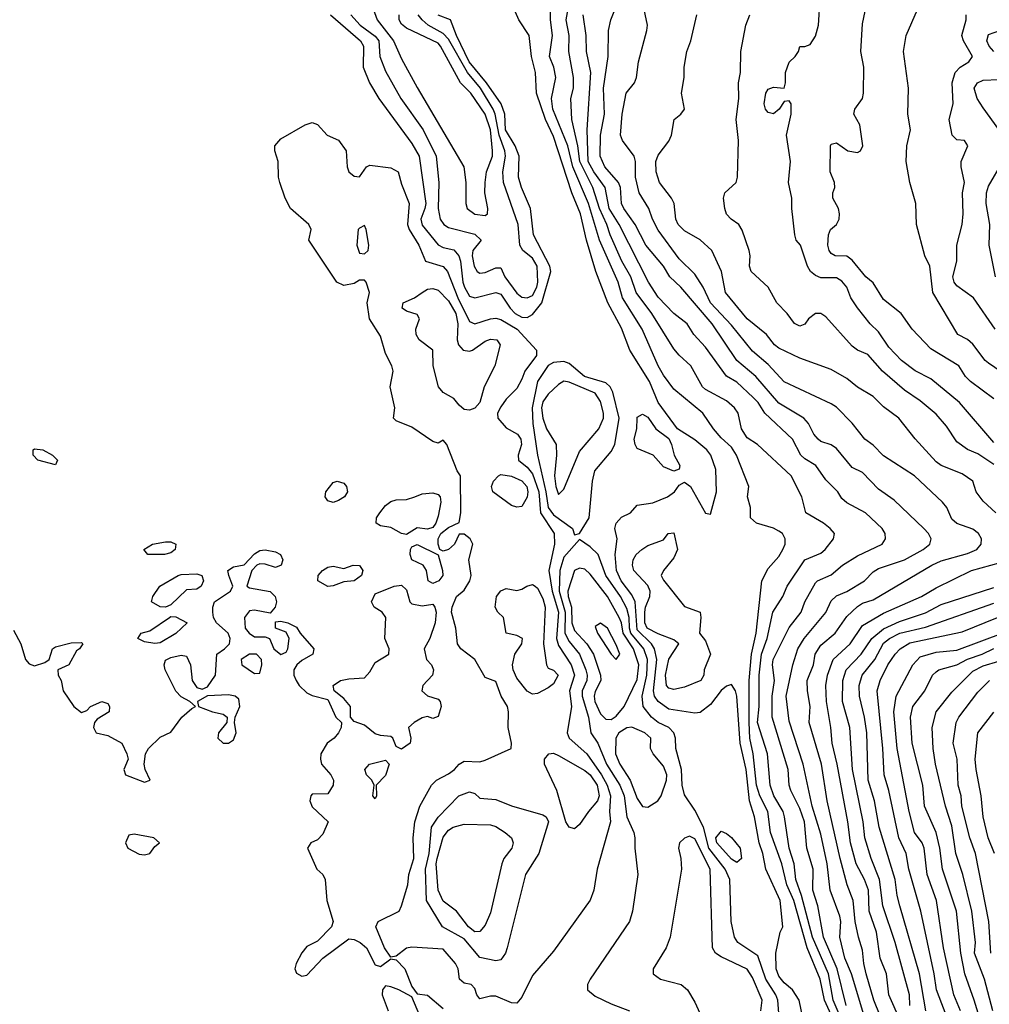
# Model space of a CAD drawing. Header units: metres. Extents: x -51132 to -49532, y -231222 to -229437.
# Tile 118 of 256: x -50804 to -50712, y -230576 to -230482. Entities that reach past the tile are written whole.
import ezdxf

# ---------------------------------------------------------------- set-up
doc = ezdxf.new("R2010")
doc.units = ezdxf.units.M
doc.layers.add('CONTOUR_INDEX', color=1, linetype='Continuous')
doc.layers.add('CONTOUR_INTER', color=3, linetype='Continuous')

msp = doc.modelspace()

# ---------------------------------------------------------------- linework, layer by layer
at = {"layer": 'CONTOUR_INDEX'}
for points, elevation in [([(-50726.567, -230577.759), (-50727.717, -230575.259), (-50728.119, -230573.259), (-50729.386, -230570.259), (-50730.634, -230565.759), (-50731.326, -230564.259), (-50731.785, -230562.259), (-50732.867, -230559.259), (-50733.139, -230557.259), (-50733.898, -230555.759), (-50734.215, -230554.759), (-50734.508, -230551.759), (-50734.838, -230550.259), (-50734.912, -230548.759), (-50734.891, -230544.759), (-50734.683, -230542.259), (-50734.231, -230540.259), (-50733.699, -230535.259), (-50733.08, -230534.096), (-50732.08, -230532.928), (-50731.685, -230532.259), (-50731.484, -230531.759), (-50731.462, -230531.259), (-50731.723, -230530.759), (-50732.08, -230530.516), (-50732.58, -230530.236), (-50734.212, -230529.759), (-50734.767, -230529.259), (-50734.792, -230528.259), (-50735.068, -230527.259), (-50734.937, -230526.259), (-50736.118, -230523.259), (-50736.58, -230522.507), (-50737.58, -230521.622), (-50738.302, -230520.759), (-50739.325, -230519.259), (-50742.08, -230516.963), (-50743.08, -230515.63), (-50743.586, -230514.759), (-50745.099, -230511.259), (-50746.973, -230508.259), (-50747.395, -230506.759), (-50749.177, -230502.759), (-50750.222, -230499.259), (-50751.71, -230495.759), (-50752.204, -230493.759), (-50753.62, -230490.259), (-50753.754, -230489.259), (-50753.346, -230487.259), (-50753.55, -230486.259), (-50753.936, -230485.259), (-50753.666, -230483.259), (-50753.869, -230481.759), (-50753.824, -230480.259)], 15), ([(-50711.382, -230528.759), (-50712.58, -230527.666), (-50713.244, -230526.759), (-50713.58, -230525.744), (-50714.58, -230525.056), (-50716.58, -230524.266), (-50717.08, -230523.911), (-50719.08, -230521.728), (-50720.637, -230519.759), (-50722.08, -230518.679), (-50723.08, -230517.677), (-50724.58, -230516.797), (-50725.58, -230515.957), (-50727.08, -230515.101), (-50730.08, -230514.035), (-50732.08, -230513.062), (-50732.492, -230512.759), (-50733.266, -230511.759), (-50735.08, -230510.267), (-50737.161, -230507.759), (-50737.557, -230505.759), (-50738.458, -230503.759), (-50739.58, -230502.737), (-50741.08, -230501.887), (-50741.663, -230501.259), (-50741.884, -230500.759), (-50742.046, -230499.259), (-50742.297, -230498.759), (-50743.47, -230497.259), (-50743.789, -230496.259), (-50743.816, -230495.259), (-50743.58, -230494.651), (-50742.58, -230493.332), (-50742.3, -230492.759), (-50742.058, -230491.259), (-50741.427, -230490.759), (-50741.078, -230490.259), (-50741.36, -230488.759), (-50741.093, -230487.259), (-50741.105, -230486.259), (-50740.855, -230484.759), (-50740.465, -230483.759), (-50739.883, -230481.259)], 20), ([(-50711.451, -230511.259), (-50713.509, -230508.259), (-50715.08, -230507.136), (-50715.363, -230506.759), (-50715.483, -230506.259), (-50715.111, -230504.759), (-50715.1, -230503.259), (-50714.58, -230501.271), (-50714.496, -230500.259), (-50714.554, -230498.259), (-50714.377, -230497.259), (-50714.698, -230495.759), (-50714.679, -230495.259), (-50714.05, -230493.759), (-50714.363, -230493.259), (-50715.08, -230493.197), (-50715.54, -230492.759), (-50715.829, -230491.259), (-50715.453, -230489.759), (-50715.538, -230487.759), (-50715.261, -230486.759), (-50714.784, -230486.259), (-50713.942, -230485.759), (-50713.61, -230485.259), (-50714.475, -230483.759), (-50714.605, -230483.259), (-50714.205, -230481.759), (-50714.211, -230481.259)], 25), ([(-50766.092, -230507.759), (-50765.58, -230507.438), (-50765.08, -230507.381), (-50764.58, -230507.535), (-50763.58, -230508.551), (-50762.88, -230509.759), (-50762.678, -230510.759), (-50762.764, -230512.259), (-50762.639, -230512.759), (-50762.188, -230513.259), (-50761.58, -230513.366), (-50761.283, -230513.259), (-50760.08, -230512.396), (-50759.58, -230512.2), (-50758.967, -230512.259), (-50758.64, -230512.759), (-50759.148, -230514.759), (-50760.176, -230516.759), (-50760.588, -230518.259), (-50761.08, -230518.792), (-50761.58, -230518.987), (-50762.08, -230518.919), (-50762.58, -230518.514), (-50763.08, -230517.876), (-50764.08, -230517.294), (-50764.521, -230516.759), (-50765.036, -230514.759), (-50765.091, -230513.259), (-50766.376, -230512.259), (-50766.664, -230511.759), (-50766.696, -230511.259), (-50766.348, -230510.259), (-50766.58, -230509.842), (-50767.58, -230509.531), (-50768.006, -230509.259), (-50767.911, -230508.759), (-50766.815, -230508.259), (-50766.092, -230507.759)], 15), ([(-50758.802, -230525.259), (-50758.58, -230525.109), (-50757.58, -230525.292), (-50756.58, -230525.71), (-50756.115, -230526.259), (-50756.008, -230526.759), (-50756.08, -230527.288), (-50756.58, -230528.155), (-50757.08, -230528.233), (-50757.58, -230528.084), (-50759.341, -230526.759), (-50759.472, -230526.259), (-50759.283, -230525.759), (-50758.802, -230525.259)], 15), ([(-50742.615, -230530.759), (-50742.08, -230530.675), (-50741.741, -230532.259), (-50742.08, -230533.072), (-50743.068, -230534.259), (-50743.309, -230534.759), (-50743.08, -230535.206), (-50741.08, -230537.718), (-50739.58, -230538.238), (-50739.504, -230538.759), (-50739.654, -230540.259), (-50739.08, -230540.97), (-50738.577, -230542.259), (-50739.197, -230543.759), (-50739.227, -230544.259), (-50739.508, -230544.759), (-50741.08, -230545.411), (-50742.08, -230545.633), (-50742.58, -230545.506), (-50742.798, -230545.259), (-50742.879, -230544.259), (-50742.58, -230542.747), (-50741.617, -230541.259), (-50742.08, -230540.878), (-50743.58, -230540.305), (-50744.619, -230539.759), (-50744.86, -230539.259), (-50744.866, -230538.259), (-50744.796, -230537.759), (-50744.366, -230536.759), (-50744.34, -230536.259), (-50744.58, -230535.715), (-50745.895, -230534.259), (-50746.037, -230533.759), (-50745.979, -230533.259), (-50745.677, -230532.759), (-50745.131, -230532.259), (-50744.58, -230531.877), (-50743.08, -230531.365), (-50742.615, -230530.759)], 15), ([(-50720.479, -230577.259), (-50721.58, -230574.759), (-50721.812, -230572.759), (-50722.423, -230571.259), (-50722.766, -230568.759), (-50723.445, -230566.759), (-50723.527, -230564.759), (-50723.911, -230563.759), (-50724.712, -230562.259), (-50725.247, -230560.259), (-50725.48, -230558.259), (-50726.5, -230552.759), (-50727.002, -230550.759), (-50727.108, -230549.259), (-50727.543, -230546.759), (-50727.598, -230545.259), (-50727.435, -230544.259), (-50726.907, -230542.759), (-50725.28, -230541.259), (-50724.08, -230539.521), (-50722.08, -230538.356), (-50718.457, -230536.759), (-50717.08, -230535.938), (-50713.682, -230534.259), (-50709.08, -230533.001)], 20), ([(-50756.115, -230535.759), (-50755.58, -230535.594), (-50755.33, -230535.759), (-50755.08, -230535.966), (-50754.58, -230536.945), (-50754.347, -230537.759), (-50754.51, -230541.259), (-50754.249, -230543.259), (-50754.08, -230543.586), (-50753.58, -230543.779), (-50753.114, -230544.259), (-50753.58, -230545.09), (-50754.08, -230545.461), (-50755.08, -230545.994), (-50755.58, -230546.082), (-50756.08, -230545.786), (-50757.08, -230544.558), (-50757.43, -230543.759), (-50757.466, -230543.259), (-50757.271, -230542.259), (-50756.593, -230541.259), (-50756.52, -230540.759), (-50757.08, -230540.476), (-50758.087, -230540.259), (-50758.341, -230538.759), (-50758.884, -230538.259), (-50759.138, -230537.759), (-50758.991, -230536.759), (-50758.58, -230536.22), (-50758.08, -230535.976), (-50757.08, -230536.173), (-50756.58, -230536.054), (-50756.115, -230535.759)], 15), ([(-50711.435, -230581.759), (-50713.431, -230575.259), (-50714.339, -230572.759), (-50714.723, -230570.759), (-50715.12, -230566.759), (-50716.455, -230562.759), (-50716.703, -230560.759), (-50717.08, -230559.269), (-50718.178, -230556.759), (-50718.33, -230554.759), (-50719.35, -230550.759), (-50719.518, -230548.259), (-50719.279, -230547.259), (-50718.133, -230545.759), (-50717.407, -230544.259), (-50717.08, -230543.926), (-50716.825, -230543.759), (-50715.08, -230543.284), (-50714.08, -230542.744), (-50712.69, -230542.259), (-50711.58, -230541.712)], 25), ([(-50754.026, -230551.759), (-50753.58, -230551.704), (-50753.08, -230551.92), (-50750.58, -230553.357), (-50750.076, -230553.759), (-50749.406, -230554.759), (-50749.215, -230555.759), (-50749.377, -230556.259), (-50750.241, -230557.259), (-50751.08, -230558.51), (-50751.58, -230558.913), (-50752.08, -230558.743), (-50752.398, -230558.259), (-50753.242, -230555.259), (-50754.42, -230552.759), (-50754.441, -230552.259), (-50754.026, -230551.759)], 15), ([(-50762.613, -230555.759), (-50761.58, -230555.399), (-50761.08, -230555.545), (-50760.58, -230555.988), (-50759.08, -230556.125), (-50757.58, -230556.735), (-50754.58, -230557.585), (-50754.282, -230557.759), (-50754.057, -230558.259), (-50754.969, -230561.259), (-50756.232, -230563.259), (-50757.971, -230570.259), (-50758.134, -230570.759), (-50758.58, -230571.419), (-50759.08, -230571.5), (-50760.58, -230571.198), (-50762.08, -230569.411), (-50764.156, -230568.259), (-50765.681, -230565.759), (-50765.792, -230562.759), (-50765.441, -230561.259), (-50765.205, -230558.759), (-50764.58, -230557.79), (-50762.613, -230555.759)], 15)]:
    msp.add_lwpolyline(points, dxfattribs=dict(at, elevation=elevation))
at = {"layer": 'CONTOUR_INTER'}
for points, elevation in [([(-50711.58, -230522.063), (-50714.846, -230518.259), (-50717.58, -230516.006), (-50719.08, -230515.226), (-50720.365, -230514.259), (-50721.58, -230512.988), (-50722.58, -230511.52), (-50723.368, -230510.759), (-50724.58, -230509.207), (-50725.208, -230508.259), (-50725.597, -230507.259), (-50726.08, -230506.669), (-50726.58, -230506.365), (-50728.08, -230506.363), (-50728.58, -230506.15), (-50729.038, -230505.759), (-50729.338, -230505.259), (-50729.999, -230503.259), (-50730.407, -230502.759), (-50730.54, -230502.259), (-50730.83, -230499.759), (-50730.823, -230498.759), (-50731.144, -230497.259), (-50730.968, -230495.259), (-50731.354, -230492.759), (-50730.887, -230490.759), (-50730.897, -230489.759), (-50731.08, -230489.473), (-50731.58, -230489.539), (-50732.028, -230490.259), (-50732.58, -230490.705), (-50733.08, -230490.595), (-50733.341, -230490.259), (-50733.463, -230489.759), (-50733.324, -230488.759), (-50733.08, -230488.361), (-50732.58, -230488.177), (-50731.58, -230488.282), (-50731.43, -230487.759), (-50731.443, -230486.759), (-50731.08, -230485.781), (-50730.519, -230485.259), (-50730.201, -230484.759), (-50730.08, -230484.293), (-50729.58, -230484.289), (-50729.08, -230484.116), (-50728.58, -230483.32), (-50728.29, -230482.259), (-50727.969, -230477.259)], 22), ([(-50711.58, -230517.913), (-50713.789, -230516.259), (-50714.266, -230515.759), (-50714.915, -230514.759), (-50717.58, -230513.12), (-50719.36, -230511.259), (-50720.406, -230509.759), (-50722.08, -230508.437), (-50723.08, -230506.845), (-50723.778, -230506.259), (-50725.08, -230504.668), (-50725.58, -230504.308), (-50726.696, -230504.259), (-50727.08, -230504.049), (-50727.28, -230503.759), (-50727.395, -230503.259), (-50727.341, -230502.259), (-50727.151, -230501.759), (-50726.574, -230501.259), (-50726.313, -230500.759), (-50726.275, -230500.259), (-50726.391, -230499.759), (-50726.912, -230498.759), (-50726.914, -230498.259), (-50726.73, -230497.759), (-50726.778, -230497.259), (-50727.171, -230496.259), (-50727.153, -230493.759), (-50727.08, -230493.595), (-50726.58, -230493.468), (-50725.484, -230494.259), (-50724.58, -230494.419), (-50724.29, -230494.259), (-50724.054, -230493.759), (-50724.353, -230491.759), (-50724.913, -230490.759), (-50724.824, -230490.259), (-50724.103, -230489.259), (-50723.995, -230488.759), (-50723.974, -230486.259), (-50724.266, -230484.759), (-50724.08, -230482.14), (-50723.08, -230477.259)], 23), ([(-50725.806, -230577.759), (-50726.905, -230575.259), (-50727.321, -230572.759), (-50728.877, -230569.259), (-50729.913, -230565.259), (-50730.467, -230563.759), (-50730.62, -230562.259), (-50731.077, -230560.759), (-50731.521, -230557.759), (-50731.663, -230557.259), (-50732.548, -230555.759), (-50732.904, -230554.759), (-50733.162, -230551.759), (-50734.102, -230548.759), (-50733.963, -230547.259), (-50733.954, -230544.259), (-50733.727, -230542.259), (-50733.201, -230540.759), (-50732.634, -230538.259), (-50731.683, -230536.759), (-50731.291, -230535.759), (-50729.58, -230533.272), (-50728.08, -230532.613), (-50727.655, -230532.259), (-50726.874, -230531.259), (-50726.779, -230530.759), (-50727.177, -230530.259), (-50727.812, -230529.759), (-50729.49, -230528.759), (-50729.876, -230527.259), (-50730.882, -230525.259), (-50734.114, -230522.259), (-50735.08, -230521.61), (-50735.639, -230520.759), (-50735.964, -230519.259), (-50736.302, -230518.759), (-50737.08, -230518.101), (-50739.08, -230517.009), (-50739.34, -230516.759), (-50740.468, -230514.759), (-50741.58, -230513.749), (-50742.08, -230513.128), (-50744.193, -230509.759), (-50745.689, -230507.759), (-50746.206, -230506.259), (-50747.037, -230504.759), (-50748.166, -230502.259), (-50748.478, -230501.259), (-50749.18, -230499.759), (-50749.805, -230497.759), (-50751.07, -230495.259), (-50751.233, -230493.759), (-50751.826, -230491.259), (-50751.899, -230489.259), (-50751.665, -230488.259), (-50751.655, -230487.259), (-50752.117, -230484.759), (-50752.085, -230483.259), (-50752.375, -230481.759), (-50751.923, -230479.259)], 16), ([(-50770.92, -230480.259), (-50770.389, -230481.759), (-50768.826, -230483.759), (-50768.08, -230485.471), (-50766.58, -230488.205), (-50762.112, -230495.759), (-50761.943, -230497.259), (-50761.928, -230499.259), (-50761.797, -230499.759), (-50761.08, -230500.287), (-50760.08, -230500.412), (-50759.858, -230500.259), (-50759.825, -230499.759), (-50760.116, -230498.259), (-50760.093, -230497.259), (-50759.96, -230496.259), (-50759.379, -230494.759), (-50759.382, -230494.259), (-50759.569, -230492.259), (-50760.076, -230490.759), (-50761.439, -230488.759), (-50762.446, -230487.759), (-50764.331, -230484.259), (-50764.58, -230483.985), (-50767.58, -230482.553), (-50768.08, -230482.159), (-50768.283, -230481.759), (-50768.296, -230481.259)], 11), ([(-50729.719, -230577.259), (-50730.142, -230575.259), (-50730.779, -230574.259), (-50731.58, -230573.589), (-50732.08, -230572.977), (-50732.328, -230572.259), (-50732.371, -230570.759), (-50731.933, -230568.759), (-50731.697, -230568.259), (-50731.95, -230565.759), (-50733.314, -230562.759), (-50733.585, -230561.259), (-50733.962, -230560.259), (-50734.386, -230557.759), (-50734.876, -230556.259), (-50735.2, -230553.259), (-50735.755, -230550.759), (-50736.065, -230546.259), (-50736.21, -230545.759), (-50736.58, -230545.15), (-50737.08, -230545.307), (-50737.58, -230545.727), (-50738.58, -230547.043), (-50739.58, -230547.823), (-50740.08, -230547.879), (-50742.58, -230547.506), (-50743.58, -230546.775), (-50743.929, -230546.259), (-50744.034, -230545.759), (-50743.712, -230542.759), (-50743.918, -230541.759), (-50744.221, -230541.259), (-50745.58, -230539.934), (-50745.788, -230537.259), (-50746.08, -230536.583), (-50747.102, -230535.259), (-50747.571, -230534.259), (-50747.694, -230532.759), (-50747.488, -230531.259), (-50747.704, -230530.259), (-50747.578, -230529.759), (-50747.08, -230529.2), (-50746.213, -230528.759), (-50745.58, -230528.05), (-50744.08, -230527.816), (-50742.687, -230527.259), (-50742.032, -230526.759), (-50741.58, -230526.122), (-50741.08, -230525.842), (-50740.499, -230526.259), (-50739.08, -230528.795), (-50738.58, -230528.886), (-50738.032, -230526.759), (-50738.08, -230524.636), (-50738.567, -230523.259), (-50738.953, -230522.759), (-50740.08, -230521.803), (-50741.743, -230520.759), (-50743.58, -230518.259), (-50744.422, -230516.259), (-50746.287, -230513.259), (-50747.08, -230511.146), (-50748.378, -230508.759), (-50749.515, -230505.759), (-50750.412, -230502.759), (-50750.98, -230500.259), (-50751.83, -230498.259), (-50753.58, -230492.865), (-50754.319, -230491.259), (-50755.177, -230488.759), (-50755.271, -230486.759), (-50755.659, -230485.259), (-50755.9, -230483.259), (-50756.871, -230481.759), (-50757.744, -230479.759)], 14), ([(-50723.49, -230578.259), (-50725.155, -230572.759), (-50725.786, -230571.259), (-50726.27, -230569.259), (-50726.164, -230567.759), (-50726.253, -230567.259), (-50727.167, -230564.759), (-50727.45, -230562.259), (-50728.08, -230559.422), (-50728.88, -230556.759), (-50729.738, -230552.759), (-50731.08, -230548.638), (-50731.378, -230546.259), (-50730.725, -230543.259), (-50730.264, -230541.759), (-50729.661, -230540.759), (-50727.58, -230538.266), (-50727.08, -230537.177), (-50726.58, -230536.685), (-50725.58, -230536.281), (-50723.901, -230535.259), (-50723.08, -230534.407), (-50722.58, -230534.081), (-50720.078, -230533.259), (-50718.314, -230532.259), (-50717.678, -230531.759), (-50717.543, -230531.259), (-50717.788, -230530.759), (-50718.254, -230530.259), (-50721.08, -230527.564), (-50722.58, -230526.514), (-50724.08, -230524.929), (-50725.08, -230524.455), (-50726.58, -230522.651), (-50727.08, -230522.287), (-50728.08, -230521.975), (-50728.329, -230521.759), (-50728.733, -230521.259), (-50729.232, -230520.259), (-50729.686, -230519.759), (-50732.08, -230518.306), (-50734.278, -230515.759), (-50736.084, -230514.259), (-50738.435, -230510.759), (-50741.417, -230507.259), (-50742.462, -230506.259), (-50743.081, -230505.259), (-50744.768, -230503.259), (-50745.764, -230501.259), (-50746.872, -230499.759), (-50747.074, -230499.259), (-50747.19, -230497.759), (-50747.374, -230497.259), (-50748.656, -230495.759), (-50749.115, -230494.759), (-50749.08, -230492.759), (-50748.718, -230490.759), (-50748.807, -230488.259), (-50748.352, -230485.259), (-50748.334, -230482.759), (-50748.1, -230481.759), (-50747.307, -230479.759)], 18), ([(-50774.824, -230481.259), (-50771.963, -230483.759), (-50771.705, -230484.259), (-50771.719, -230486.259), (-50771.125, -230487.759), (-50770.212, -230489.259), (-50767.08, -230493.535), (-50766.392, -230494.759), (-50765.759, -230499.259), (-50765.828, -230499.759), (-50766.221, -230500.759), (-50766.08, -230501.331), (-50764.58, -230503.199), (-50764.08, -230503.467), (-50763.08, -230503.684), (-50762.591, -230504.259), (-50762.431, -230504.759), (-50762.202, -230506.759), (-50762.061, -230507.259), (-50761.58, -230508.103), (-50761.08, -230508.255), (-50759.08, -230507.763), (-50758.58, -230507.929), (-50757.704, -230509.259), (-50757.211, -230509.759), (-50756.58, -230510.12), (-50756.08, -230510.142), (-50755.58, -230509.843), (-50754.688, -230508.759), (-50753.822, -230505.759), (-50753.904, -230505.259), (-50755.465, -230502.259), (-50755.759, -230499.759), (-50756.623, -230497.759), (-50756.921, -230496.759), (-50756.85, -230494.759), (-50757.226, -230493.759), (-50758.16, -230492.259), (-50758.202, -230490.759), (-50758.559, -230489.759), (-50759.949, -230487.759), (-50761.602, -230485.759), (-50762.824, -230483.259), (-50763.401, -230481.759), (-50764.58, -230481.314)], 13), ([(-50772.898, -230481.259), (-50772.01, -230482.259), (-50770.58, -230483.323), (-50770.23, -230483.759), (-50770.128, -230485.259), (-50769.58, -230486.661), (-50768.116, -230489.259), (-50765.986, -230492.259), (-50764.747, -230494.759), (-50764.496, -230497.259), (-50764.572, -230499.759), (-50764.373, -230500.759), (-50764.039, -230501.259), (-50763.58, -230501.572), (-50761.08, -230502.19), (-50760.458, -230502.759), (-50761.247, -230503.759), (-50761.31, -230504.259), (-50761.147, -230505.259), (-50760.852, -230505.759), (-50760.58, -230505.926), (-50760.08, -230505.839), (-50759.08, -230505.398), (-50758.58, -230505.397), (-50758.2, -230506.259), (-50757.08, -230507.822), (-50756.58, -230508.209), (-50756.08, -230508.273), (-50755.58, -230508.049), (-50755.155, -230507.259), (-50755.061, -230506.759), (-50755.137, -230505.259), (-50755.58, -230504.492), (-50756.485, -230503.759), (-50756.768, -230503.259), (-50756.94, -230501.259), (-50758.34, -230497.259), (-50758.396, -230496.259), (-50758.151, -230494.759), (-50758.213, -230494.259), (-50758.745, -230492.759), (-50759.147, -230490.759), (-50759.317, -230490.259), (-50760.518, -230488.259), (-50761.779, -230486.759), (-50763.58, -230483.592), (-50764.08, -230483.06), (-50765.537, -230482.259), (-50766.094, -230481.759), (-50766.486, -230481.259)], 12), ([(-50725.664, -230575.759), (-50726.504, -230572.259), (-50727.829, -230569.259), (-50728.339, -230566.259), (-50728.839, -230564.759), (-50728.803, -230562.759), (-50729.397, -230560.759), (-50729.623, -230558.259), (-50730.08, -230556.984), (-50730.94, -230555.259), (-50731.09, -230554.759), (-50731.181, -230553.259), (-50732.695, -230548.259), (-50732.715, -230546.259), (-50732.488, -230544.759), (-50732.689, -230543.259), (-50732.627, -230542.759), (-50731.08, -230539.727), (-50729.935, -230538.259), (-50729.604, -230537.259), (-50728.58, -230535.461), (-50728.401, -230535.259), (-50727.08, -230534.673), (-50726, -230533.759), (-50724.58, -230532.861), (-50722.208, -230531.759), (-50721.894, -230531.259), (-50721.931, -230530.759), (-50722.229, -230530.259), (-50723.806, -230528.759), (-50725.58, -230527.836), (-50726.08, -230527.397), (-50726.439, -230526.759), (-50727.58, -230525.636), (-50728.549, -230524.259), (-50729.58, -230523.63), (-50729.96, -230523.259), (-50730.783, -230521.759), (-50733.399, -230519.259), (-50734.052, -230518.259), (-50734.529, -230517.759), (-50736.08, -230516.309), (-50737.08, -230515.733), (-50739.08, -230512.979), (-50740.17, -230511.759), (-50740.822, -230510.759), (-50742.08, -230509.775), (-50743.58, -230508.208), (-50744.497, -230506.759), (-50747.316, -230501.259), (-50748.269, -230499.759), (-50748.65, -230497.759), (-50749.732, -230496.259), (-50750.252, -230495.259), (-50750.358, -230492.259), (-50750.015, -230486.759), (-50750.411, -230484.759), (-50750.436, -230483.259), (-50750.734, -230481.259)], 17), ([(-50721.801, -230578.259), (-50723.003, -230575.259), (-50723.74, -230572.759), (-50723.981, -230571.759), (-50724.08, -230570.475), (-50724.486, -230569.259), (-50724.786, -230567.759), (-50724.996, -230565.759), (-50725.55, -230564.259), (-50726.224, -230561.759), (-50727.457, -230556.259), (-50728.014, -230552.759), (-50729.181, -230548.759), (-50729.079, -230547.259), (-50729.346, -230545.759), (-50729.362, -230544.759), (-50728.769, -230543.259), (-50728.599, -230542.259), (-50728.08, -230541.393), (-50726.699, -230540.259), (-50725.58, -230538.663), (-50724.58, -230537.698), (-50724.08, -230537.386), (-50723.08, -230537.07), (-50717.491, -230533.759), (-50716.58, -230533.355), (-50714.08, -230532.661), (-50713.18, -230532.259), (-50712.778, -230531.759), (-50712.757, -230531.259), (-50713.026, -230530.759), (-50713.58, -230530.328), (-50715.08, -230529.784), (-50715.58, -230529.377), (-50716.047, -230528.259), (-50716.475, -230527.759), (-50719.139, -230525.259), (-50722.08, -230523.351), (-50723.08, -230522.328), (-50723.882, -230521.759), (-50725.08, -230520.222), (-50726.58, -230518.707), (-50727.08, -230518.364), (-50731.58, -230516.295), (-50733.08, -230514.639), (-50734.58, -230513.358), (-50736.58, -230510.875), (-50738.58, -230508.76), (-50739.299, -230507.259), (-50740.08, -230506.018), (-50741.58, -230504.552), (-50743.58, -230501.827), (-50744.14, -230500.759), (-50744.482, -230499.759), (-50745.399, -230498.259), (-50745.742, -230496.759), (-50745.745, -230495.259), (-50745.882, -230494.759), (-50746.986, -230493.259), (-50747.169, -230492.759), (-50747.023, -230490.759), (-50746.638, -230488.759), (-50745.847, -230487.759), (-50745.644, -230487.259), (-50745.459, -230485.759), (-50744.667, -230482.759), (-50744.587, -230482.259), (-50744.904, -230480.759)], 19), ([(-50711.58, -230524.159), (-50713.08, -230523.162), (-50714.08, -230522.722), (-50715.08, -230521.998), (-50716.08, -230520.505), (-50717.08, -230519.372), (-50718.58, -230518.099), (-50720.08, -230517.073), (-50722.182, -230515.259), (-50723.58, -230513.671), (-50724.58, -230513.252), (-50725.08, -230512.88), (-50727.58, -230510.083), (-50728.08, -230509.772), (-50728.58, -230509.754), (-50729.252, -230510.259), (-50729.58, -230510.767), (-50730.08, -230510.955), (-50730.58, -230510.707), (-50731.277, -230509.759), (-50732.256, -230508.759), (-50733.085, -230507.259), (-50734.719, -230505.759), (-50734.873, -230505.259), (-50734.801, -230504.259), (-50734.907, -230503.759), (-50735.58, -230501.807), (-50735.877, -230501.259), (-50736.636, -230500.759), (-50737.08, -230500.276), (-50737.218, -230499.759), (-50737.351, -230498.759), (-50737.234, -230498.259), (-50736.134, -230497.259), (-50736.026, -230496.759), (-50735.926, -230493.259), (-50736.145, -230491.259), (-50735.875, -230489.259), (-50735.914, -230487.759), (-50735.719, -230486.759), (-50735.714, -230484.759), (-50735.208, -230482.259), (-50734.829, -230481.259)], 21), ([(-50708.032, -230517.259), (-50712.08, -230514.509), (-50712.393, -230514.259), (-50713.58, -230512.685), (-50714.08, -230512.228), (-50715.001, -230511.759), (-50717.385, -230507.759), (-50717.669, -230505.259), (-50718.149, -230504.259), (-50718.945, -230501.259), (-50719.02, -230499.259), (-50719.574, -230497.259), (-50719.937, -230495.259), (-50719.876, -230493.759), (-50719.526, -230492.259), (-50719.771, -230490.759), (-50719.706, -230488.259), (-50720.171, -230484.759), (-50719.927, -230483.259), (-50718.846, -230480.759)], 24), ([(-50711.58, -230484.763), (-50712.026, -230484.259), (-50712.239, -230483.759), (-50712.08, -230483.151), (-50710.98, -230482.759)], 26), ([(-50711.08, -230492.21), (-50712.58, -230490.157), (-50713.164, -230489.259), (-50713.431, -230488.259), (-50713.12, -230487.759), (-50712.58, -230487.498), (-50711.08, -230487.434)], 26), ([(-50777.253, -230491.759), (-50776.58, -230491.541), (-50776.08, -230491.719), (-50775.142, -230492.759), (-50774.08, -230493.214), (-50773.354, -230494.259), (-50773.254, -230495.759), (-50773.085, -230496.259), (-50772.58, -230496.677), (-50772.08, -230496.735), (-50771.418, -230495.759), (-50771.08, -230495.625), (-50769.08, -230495.855), (-50768.388, -230496.259), (-50768.08, -230497.424), (-50767.319, -230499.259), (-50767.479, -230501.259), (-50767.335, -230501.759), (-50766.411, -230503.259), (-50765.769, -230504.759), (-50764.08, -230505.289), (-50763.674, -230505.759), (-50762.686, -230508.259), (-50761.58, -230510.53), (-50761.08, -230510.75), (-50759.58, -230510.284), (-50759.08, -230510.219), (-50758.58, -230510.339), (-50757.046, -230511.259), (-50755.19, -230513.259), (-50755.179, -230513.759), (-50756.303, -230515.259), (-50756.58, -230516.039), (-50757.08, -230516.913), (-50758.08, -230517.931), (-50758.58, -230518.672), (-50758.902, -230519.259), (-50758.876, -230519.759), (-50758.08, -230520.665), (-50757.012, -230521.259), (-50756.682, -230521.759), (-50756.614, -230522.259), (-50756.943, -230523.259), (-50756.896, -230523.759), (-50756.08, -230524.412), (-50755.58, -230525.047), (-50754.977, -230526.759), (-50754.816, -230528.759), (-50753.492, -230530.759), (-50753.457, -230531.759), (-50754.004, -230534.259), (-50753.691, -230536.259), (-50753.082, -230538.259), (-50753.281, -230540.759), (-50753.08, -230541.414), (-50751.872, -230543.259), (-50751.559, -230544.259), (-50752.05, -230545.759), (-50751.866, -230547.259), (-50752.275, -230549.759), (-50752.083, -230550.259), (-50750.398, -230551.759), (-50748.997, -230553.759), (-50748.455, -230554.759), (-50748.119, -230555.759), (-50748.213, -230557.259), (-50748.143, -230558.259), (-50749.388, -230562.759), (-50749.716, -230564.759), (-50750.08, -230565.72), (-50753.58, -230570.594), (-50755.58, -230572.897), (-50756.58, -230574.982), (-50757.08, -230575.544), (-50757.58, -230575.512), (-50759.08, -230574.862), (-50759.58, -230574.865), (-50760.58, -230575.132), (-50760.881, -230574.759), (-50761.08, -230574.132), (-50761.407, -230573.759), (-50762.08, -230573.632), (-50762.542, -230573.259), (-50762.656, -230572.259), (-50762.921, -230571.759), (-50764.08, -230570.397), (-50767.08, -230570.193), (-50767.58, -230570.282), (-50768.58, -230571.054), (-50769.08, -230571.147), (-50769.677, -230570.259), (-50770.525, -230568.259), (-50770.304, -230567.759), (-50768.286, -230566.759), (-50768.08, -230566.263), (-50767.453, -230564.259), (-50767.36, -230563.259), (-50766.888, -230561.759), (-50766.965, -230559.759), (-50766.802, -230558.259), (-50766.302, -230556.759), (-50765.215, -230554.759), (-50764.715, -230554.259), (-50763.58, -230553.658), (-50763.015, -230553.259), (-50762.58, -230552.737), (-50762.08, -230552.472), (-50760.58, -230552.518), (-50760.08, -230552.381), (-50757.591, -230551.259), (-50757.566, -230550.759), (-50757.876, -230549.259), (-50757.851, -230547.759), (-50757.967, -230547.259), (-50758.57, -230546.259), (-50759.08, -230544.848), (-50760.08, -230544.486), (-50761.079, -230542.759), (-50762.414, -230541.759), (-50762.726, -230541.259), (-50762.878, -230539.759), (-50763.296, -230538.259), (-50763.22, -230537.759), (-50762.81, -230536.759), (-50762.08, -230536.155), (-50761.535, -230535.259), (-50761.409, -230534.759), (-50761.633, -230533.259), (-50761.261, -230531.759), (-50761.514, -230531.259), (-50762.08, -230530.796), (-50762.58, -230530.796), (-50763.019, -230531.759), (-50763.58, -230532.282), (-50764.08, -230532.437), (-50764.406, -230532.259), (-50764.572, -230531.759), (-50764.568, -230531.259), (-50764.312, -230530.759), (-50763.58, -230530.177), (-50762.58, -230529.704), (-50762.403, -230528.759), (-50762.446, -230525.259), (-50762.756, -230524.759), (-50763.753, -230522.259), (-50764.08, -230521.839), (-50764.58, -230522.114), (-50765.08, -230521.986), (-50767.08, -230520.593), (-50768.58, -230519.992), (-50768.839, -230519.759), (-50768.702, -230518.759), (-50769.159, -230516.759), (-50768.865, -230515.259), (-50768.972, -230514.759), (-50769.58, -230513.568), (-50770.08, -230511.914), (-50771.115, -230510.259), (-50771.331, -230508.759), (-50771.126, -230507.759), (-50771.445, -230506.759), (-50771.58, -230506.573), (-50772.08, -230506.573), (-50772.58, -230506.907), (-50773.58, -230507.087), (-50774.227, -230506.759), (-50776.899, -230502.759), (-50776.684, -230501.759), (-50776.92, -230501.259), (-50778.666, -230499.759), (-50779.16, -230498.759), (-50779.671, -230497.259), (-50779.8, -230496.759), (-50779.822, -230495.259), (-50780.154, -230494.259), (-50780.151, -230493.759), (-50779.58, -230493.092), (-50777.253, -230491.759)], 14), ([(-50711.421, -230506.259), (-50712.015, -230503.259), (-50711.934, -230501.259), (-50712.286, -230499.259), (-50712.272, -230498.259), (-50712.08, -230497.609), (-50710.695, -230495.259)], 26), ([(-50772.08, -230501.622), (-50772.184, -230501.759), (-50772.326, -230503.259), (-50772.08, -230504.012), (-50771.58, -230504.072), (-50771.251, -230503.759), (-50771.169, -230503.259), (-50771.43, -230501.759), (-50771.58, -230501.376), (-50772.08, -230501.622)], 14), ([(-50754.08, -230514.729), (-50755.105, -230516.259), (-50755.606, -230518.759), (-50755.541, -230520.259), (-50755.107, -230523.259), (-50754.289, -230526.759), (-50754.071, -230528.259), (-50753.58, -230528.961), (-50751.755, -230530.259), (-50751.58, -230530.872), (-50751.08, -230530.749), (-50750.176, -230529.259), (-50749.836, -230525.759), (-50749.631, -230524.759), (-50748.08, -230522.94), (-50747.714, -230522.259), (-50747.314, -230519.759), (-50747.908, -230517.259), (-50748.154, -230516.759), (-50748.58, -230516.377), (-50750.615, -230515.759), (-50752.08, -230514.542), (-50752.58, -230514.328), (-50753.58, -230514.422), (-50754.08, -230514.729)], 13), ([(-50752.58, -230516.217), (-50753.08, -230516.527), (-50754.08, -230517.464), (-50754.58, -230518.192), (-50754.716, -230518.759), (-50754.581, -230519.759), (-50754.226, -230520.759), (-50753.315, -230522.259), (-50753.286, -230523.259), (-50753.476, -230525.259), (-50753.34, -230526.259), (-50753.08, -230527.023), (-50752.58, -230526.506), (-50751.08, -230522.917), (-50749.235, -230520.759), (-50748.793, -230519.759), (-50748.79, -230519.259), (-50749.08, -230518.171), (-50749.58, -230517.349), (-50752.08, -230516.318), (-50752.58, -230516.217)], 12), ([(-50745.596, -230519.759), (-50745.58, -230519.634), (-50745.08, -230519.377), (-50744.58, -230519.665), (-50743.791, -230520.759), (-50742.58, -230521.689), (-50742.299, -230522.259), (-50742.07, -230523.259), (-50741.509, -230524.259), (-50741.58, -230524.624), (-50742.08, -230524.788), (-50743.08, -230524.377), (-50744.068, -230523.259), (-50745.58, -230522.632), (-50745.79, -230522.259), (-50745.858, -230521.759), (-50745.628, -230520.759), (-50745.596, -230519.759)], 14), ([(-50803.203, -230522.759), (-50803.08, -230522.677), (-50802.275, -230522.759), (-50801.346, -230523.259), (-50800.887, -230523.759), (-50801.08, -230524.21), (-50802.747, -230523.759), (-50803.193, -230523.259), (-50803.203, -230522.759)], 14), ([(-50774.202, -230525.759), (-50773.58, -230525.93), (-50773.318, -230526.259), (-50773.217, -230526.759), (-50773.493, -230527.259), (-50774.08, -230527.604), (-50774.58, -230527.777), (-50775.08, -230527.632), (-50775.344, -230527.259), (-50775.269, -230526.759), (-50774.58, -230525.878), (-50774.202, -230525.759)], 14), ([(-50766.809, -230527.259), (-50766.08, -230526.974), (-50765.08, -230526.866), (-50764.58, -230527.037), (-50764.383, -230527.259), (-50764.32, -230527.759), (-50764.58, -230529.099), (-50764.788, -230529.759), (-50765.08, -230530.181), (-50765.58, -230530.342), (-50766.58, -230530.209), (-50767.58, -230530.827), (-50768.08, -230530.744), (-50769.08, -230530.182), (-50770.08, -230530.018), (-50770.473, -230529.759), (-50770.462, -230529.259), (-50770.138, -230528.759), (-50769.58, -230528.065), (-50769.08, -230527.695), (-50768.58, -230527.539), (-50767.58, -230527.503), (-50766.809, -230527.259)], 14), ([(-50791.821, -230531.759), (-50790.58, -230531.533), (-50790.08, -230531.553), (-50789.593, -230531.759), (-50789.666, -230532.259), (-50790.08, -230532.586), (-50790.665, -230532.759), (-50792.27, -230532.759), (-50792.637, -230532.259), (-50791.821, -230531.759)], 14), ([(-50767.197, -230532.259), (-50767.08, -230532.016), (-50766.58, -230531.808), (-50764.58, -230532.787), (-50764.144, -230534.259), (-50764.123, -230534.759), (-50764.51, -230535.259), (-50765.08, -230535.515), (-50765.515, -230535.259), (-50765.693, -230534.259), (-50766.001, -230533.759), (-50767.08, -230533.252), (-50767.247, -230532.759), (-50767.197, -230532.259)], 14), ([(-50751.08, -230531.322), (-50752.58, -230532.989), (-50752.973, -230534.259), (-50753.036, -230536.259), (-50752.452, -230538.259), (-50752.49, -230540.259), (-50752.08, -230541.039), (-50751.092, -230542.259), (-50750.475, -230543.759), (-50750.346, -230544.259), (-50750.391, -230544.759), (-50750.839, -230545.759), (-50750.844, -230546.259), (-50750.24, -230548.259), (-50750.02, -230549.759), (-50749.343, -230550.759), (-50748.525, -230552.759), (-50747.247, -230554.759), (-50746.829, -230555.759), (-50746.582, -230557.759), (-50745.903, -230559.259), (-50745.811, -230559.759), (-50745.819, -230560.759), (-50745.524, -230563.259), (-50746.018, -230566.759), (-50746.33, -230567.759), (-50750.079, -230573.259), (-50750.328, -230573.759), (-50750.325, -230574.259), (-50749.58, -230574.871), (-50748.08, -230575.619), (-50746.321, -230576.259)], 13), ([(-50731.964, -230577.759), (-50732.155, -230575.259), (-50732.353, -230574.759), (-50733.326, -230573.259), (-50734.08, -230571.038), (-50735.992, -230569.759), (-50736.301, -230569.259), (-50736.623, -230567.759), (-50736.763, -230563.759), (-50737.207, -230562.759), (-50738.76, -230560.759), (-50739.265, -230558.759), (-50740.08, -230557.136), (-50741.08, -230555.687), (-50741.303, -230554.759), (-50741.364, -230553.259), (-50741.912, -230551.259), (-50741.93, -230550.259), (-50742.083, -230549.759), (-50742.58, -230549.262), (-50743.569, -230548.759), (-50744.229, -230548.259), (-50745.015, -230547.259), (-50745.115, -230546.259), (-50744.653, -230544.259), (-50744.598, -230542.759), (-50744.947, -230541.759), (-50746.193, -230540.259), (-50746.33, -230539.759), (-50746.346, -230538.759), (-50746.58, -230537.906), (-50747.179, -230536.759), (-50748.587, -230534.759), (-50749.315, -230532.759), (-50750.08, -230532.012), (-50751.08, -230531.322)], 13), ([(-50805.08, -230539.976), (-50804.371, -230541.259), (-50803.945, -230542.759), (-50803.58, -230543.164), (-50803.08, -230543.365), (-50802.08, -230543.047), (-50801.663, -230542.759), (-50801.36, -230541.759), (-50801.08, -230541.567), (-50799.58, -230541.161), (-50798.58, -230541.141), (-50798.447, -230541.259), (-50798.791, -230541.759), (-50799.08, -230541.943), (-50799.788, -230543.259), (-50800.858, -230543.759), (-50800.813, -230544.259), (-50800.533, -230544.759), (-50800.332, -230545.759), (-50799.309, -230547.259), (-50798.58, -230547.809), (-50798.08, -230547.629), (-50797.745, -230547.259), (-50796.658, -230546.759), (-50796.08, -230546.964), (-50795.917, -230547.259), (-50795.957, -230547.759), (-50797.08, -230548.463), (-50797.347, -230548.759), (-50797.431, -230549.259), (-50797.196, -230549.759), (-50796.08, -230550), (-50794.744, -230550.759), (-50794.249, -230551.759), (-50794.144, -230552.259), (-50794.558, -230553.259), (-50794.378, -230553.759), (-50792.58, -230554.473), (-50792.043, -230554.259), (-50792.505, -230553.259), (-50792.603, -230552.759), (-50792.48, -230551.759), (-50792.19, -230551.259), (-50791.08, -230550.185), (-50790.08, -230549.692), (-50789.027, -230548.259), (-50788.08, -230547.429), (-50787.728, -230547.259), (-50788.243, -230546.759), (-50789.08, -230546.317), (-50789.58, -230545.785), (-50790.604, -230543.759), (-50790.712, -230543.259), (-50790.58, -230542.824), (-50790.08, -230542.576), (-50789.08, -230542.355), (-50788.58, -230542.458), (-50788.199, -230543.259), (-50788.018, -230544.759), (-50787.705, -230545.259), (-50787.58, -230545.426), (-50787.08, -230545.596), (-50786.58, -230545.358), (-50785.82, -230544.259), (-50785.675, -230542.259), (-50784.939, -230541.759), (-50784.466, -230541.259), (-50784.414, -230540.759), (-50784.594, -230540.259), (-50785.724, -230539.259), (-50785.99, -230538.759), (-50786.07, -230538.259), (-50786.076, -230537.759), (-50785.887, -230537.259), (-50784.382, -230536.259), (-50784.147, -230535.759), (-50784.544, -230534.759), (-50784.616, -230534.259), (-50784.08, -230533.915), (-50783.08, -230533.742), (-50782.08, -230532.695), (-50781.58, -230532.378), (-50781.08, -230532.291), (-50780.08, -230532.498), (-50779.621, -230532.759), (-50779.397, -230533.259), (-50779.549, -230533.759), (-50780.08, -230533.978), (-50781.08, -230533.66), (-50781.58, -230533.632), (-50781.88, -230533.759), (-50782.33, -230534.259), (-50782.825, -230535.759), (-50782.58, -230535.934), (-50780.58, -230536.267), (-50780.108, -230536.759), (-50779.983, -230537.259), (-50780.114, -230537.759), (-50780.58, -230538.338), (-50782.08, -230538.051), (-50782.58, -230538.131), (-50783.032, -230538.759), (-50782.978, -230539.759), (-50782.612, -230540.259), (-50782.08, -230540.592), (-50781.08, -230540.586), (-50780.672, -230540.759), (-50780.243, -230541.759), (-50779.58, -230542.295), (-50779.08, -230542.052), (-50778.915, -230541.759), (-50778.776, -230540.759), (-50779.08, -230540.147), (-50780.08, -230539.778), (-50780.08, -230539.157), (-50779.58, -230539.116), (-50778.91, -230539.259), (-50778.08, -230539.673), (-50777.728, -230540.259), (-50776.424, -230541.759), (-50776.529, -230542.259), (-50777.58, -230542.862), (-50778.037, -230543.259), (-50778.345, -230543.759), (-50778.325, -230544.259), (-50778.124, -230544.759), (-50777.827, -230545.259), (-50777.08, -230545.939), (-50776.58, -230546.201), (-50775.08, -230546.582), (-50774.329, -230548.259), (-50773.795, -230548.759), (-50773.826, -230549.259), (-50774.076, -230549.759), (-50774.482, -230550.259), (-50775.141, -230550.759), (-50775.748, -230551.759), (-50775.803, -230552.259), (-50775.685, -230552.759), (-50774.795, -230553.759), (-50774.541, -230554.259), (-50774.572, -230554.759), (-50775.08, -230555.588), (-50776.58, -230555.622), (-50776.726, -230555.759), (-50776.802, -230556.259), (-50776.58, -230556.826), (-50775.066, -230558.259), (-50775.58, -230559.434), (-50776.08, -230559.95), (-50776.727, -230560.259), (-50777.021, -230560.759), (-50776.145, -230562.759), (-50775.58, -230563.259), (-50775.343, -230563.759), (-50775.191, -230565.759), (-50774.574, -230567.759), (-50774.747, -230568.259), (-50776.08, -230569.63), (-50777.08, -230570.128), (-50777.58, -230570.728), (-50778.127, -230571.759), (-50778.233, -230572.259), (-50778.08, -230572.695), (-50777.58, -230572.979), (-50777.08, -230572.857), (-50775.58, -230571.254), (-50773.08, -230569.413), (-50772.58, -230569.462), (-50771.995, -230569.759), (-50771.401, -230570.259), (-50770.58, -230571.888), (-50770.08, -230572.047), (-50769.08, -230571.321), (-50768.58, -230571.401), (-50767.761, -230572.259), (-50767.08, -230573.947), (-50766.58, -230574.659), (-50765.58, -230574.786), (-50764.08, -230576.037)], 14), ([(-50772.68, -230533.759), (-50772.08, -230533.784), (-50771.768, -230534.259), (-50771.874, -230534.759), (-50772.58, -230535.256), (-50773.58, -230535.356), (-50774.58, -230535.728), (-50775.08, -230535.789), (-50776.06, -230535.259), (-50776.03, -230534.759), (-50775.602, -230534.259), (-50775.08, -230533.961), (-50774.58, -230533.871), (-50773.58, -230534.084), (-50772.68, -230533.759)], 14), ([(-50751.08, -230534.038), (-50751.58, -230534.281), (-50752.196, -230536.259), (-50752.178, -230536.759), (-50751.864, -230537.759), (-50751.831, -230539.259), (-50751.58, -230540.002), (-50750.391, -230541.259), (-50749.74, -230542.259), (-50749.069, -230544.259), (-50749.047, -230544.759), (-50749.58, -230545.82), (-50749.7, -230546.259), (-50749.625, -230546.759), (-50749.08, -230547.959), (-50748.58, -230548.457), (-50748.08, -230548.492), (-50747.58, -230548.184), (-50746.819, -230547.259), (-50745.58, -230544.662), (-50745.416, -230543.259), (-50745.952, -230541.759), (-50746.916, -230540.259), (-50747.073, -230539.259), (-50747.294, -230538.759), (-50748.414, -230536.759), (-50750.08, -230534.625), (-50750.58, -230534.162), (-50751.08, -230534.038)], 12), ([(-50789.356, -230534.759), (-50789.08, -230534.646), (-50787.58, -230534.603), (-50787.125, -230534.759), (-50786.964, -230535.259), (-50787.177, -230535.759), (-50787.58, -230536.061), (-50788.58, -230536.123), (-50790.08, -230537.562), (-50790.58, -230537.772), (-50791.08, -230537.746), (-50791.898, -230537.259), (-50791.775, -230536.759), (-50791.126, -230535.759), (-50789.356, -230534.759)], 14), ([(-50768.754, -230535.759), (-50768.08, -230535.674), (-50767.58, -230536.103), (-50767.283, -230537.259), (-50767.08, -230537.463), (-50766.08, -230537.636), (-50765.08, -230537.476), (-50764.885, -230537.759), (-50764.758, -230538.259), (-50764.852, -230539.259), (-50765.354, -230540.759), (-50765.891, -230541.759), (-50765.671, -230542.759), (-50765.216, -230543.259), (-50765.003, -230543.759), (-50765.118, -230544.259), (-50766.041, -230545.259), (-50766.121, -230545.759), (-50765.58, -230546.24), (-50764.58, -230546.544), (-50764.379, -230546.759), (-50764.286, -230547.259), (-50764.58, -230548.186), (-50765.08, -230548.39), (-50765.58, -230548.196), (-50766.08, -230548.32), (-50766.87, -230548.759), (-50767.399, -230549.259), (-50767.167, -230550.259), (-50767.244, -230550.759), (-50768.08, -230551.309), (-50768.58, -230551.067), (-50768.905, -230550.259), (-50769.08, -230550.099), (-50770.08, -230550.022), (-50770.58, -230549.856), (-50771.58, -230549.016), (-50772.58, -230548.672), (-50772.942, -230548.259), (-50772.943, -230547.259), (-50773.58, -230546.471), (-50774.491, -230545.759), (-50774.578, -230545.259), (-50773.876, -230544.759), (-50773.08, -230544.593), (-50771.58, -230544.512), (-50771.08, -230543.929), (-50770.58, -230543.057), (-50769.281, -230542.259), (-50769.241, -230541.759), (-50769.654, -230540.759), (-50769.55, -230538.759), (-50769.904, -230538.259), (-50770.68, -230537.759), (-50770.917, -230537.259), (-50770.58, -230536.494), (-50768.754, -230535.759)], 14), ([(-50719.563, -230575.759), (-50719.616, -230574.759), (-50720.965, -230569.759), (-50722.143, -230566.259), (-50722.479, -230563.759), (-50723.257, -230561.759), (-50723.864, -230559.759), (-50724.034, -230558.259), (-50725.045, -230553.259), (-50725.301, -230549.259), (-50725.99, -230546.759), (-50725.969, -230544.759), (-50725.643, -230543.759), (-50724.224, -230542.259), (-50723.197, -230540.759), (-50722.08, -230539.839), (-50720.58, -230539.15), (-50718.08, -230538.323), (-50716.58, -230537.521), (-50711.58, -230535.89)], 21), ([(-50718.038, -230576.259), (-50718.66, -230572.759), (-50720.539, -230566.259), (-50720.793, -230565.259), (-50720.962, -230563.759), (-50722.513, -230558.759), (-50722.933, -230556.259), (-50723.553, -230554.259), (-50723.695, -230549.759), (-50723.902, -230548.259), (-50724.395, -230546.259), (-50724.414, -230545.259), (-50724.111, -230544.259), (-50722.915, -230542.759), (-50722.08, -230541.204), (-50721.523, -230540.759), (-50720.518, -230540.259), (-50718.08, -230539.692), (-50711.58, -230537.405)], 22), ([(-50790.204, -230538.759), (-50790.08, -230538.662), (-50789.58, -230538.706), (-50788.525, -230539.259), (-50789.58, -230540.279), (-50791.08, -230541.182), (-50791.58, -230541.244), (-50792.58, -230541.063), (-50793.205, -230540.759), (-50792.897, -230540.259), (-50792.08, -230540.038), (-50790.204, -230538.759)], 14), ([(-50714.939, -230579.759), (-50717.049, -230574.259), (-50717.261, -230572.759), (-50718.517, -230566.759), (-50719.661, -230562.759), (-50719.92, -230561.259), (-50720.617, -230559.759), (-50721.585, -230555.259), (-50722.03, -230553.759), (-50722.144, -230551.259), (-50722.683, -230545.759), (-50722.408, -230544.759), (-50721.673, -230543.259), (-50720.988, -230542.259), (-50720.492, -230541.759), (-50719.58, -230541.184), (-50714.58, -230540.126), (-50711.212, -230538.759)], 23), ([(-50749.58, -230539.626), (-50749.369, -230540.259), (-50748.08, -230542.257), (-50747.58, -230542.754), (-50747.251, -230542.259), (-50747.58, -230541.363), (-50748.432, -230539.759), (-50749.08, -230539.288), (-50749.58, -230539.626)], 11), ([(-50714.759, -230576.259), (-50715.389, -230574.759), (-50716.357, -230570.259), (-50717.05, -230565.759), (-50717.937, -230563.259), (-50718.216, -230560.759), (-50718.403, -230560.259), (-50719.133, -230559.259), (-50719.637, -230557.259), (-50720.776, -230551.259), (-50721.097, -230547.759), (-50720.877, -230546.259), (-50719.29, -230543.259), (-50718.58, -230542.512), (-50717.08, -230542.075), (-50715.08, -230541.867), (-50710.58, -230540.174)], 24), ([(-50782.58, -230542.239), (-50783.372, -230542.759), (-50783.301, -230543.259), (-50782.08, -230544.085), (-50781.58, -230544.062), (-50781.395, -230543.259), (-50781.415, -230542.759), (-50781.895, -230542.259), (-50782.58, -230542.239)], 14), ([(-50711.675, -230576.259), (-50712.451, -230573.259), (-50713.396, -230570.759), (-50713.306, -230569.759), (-50713.678, -230566.759), (-50714.51, -230563.259), (-50715.202, -230561.259), (-50715.58, -230558.642), (-50716.192, -230556.759), (-50717.139, -230552.759), (-50717.359, -230551.259), (-50717.442, -230549.259), (-50717.063, -230547.759), (-50715.58, -230545.866), (-50713.58, -230543.876), (-50712.58, -230543.363), (-50711.08, -230542.909)], 26), ([(-50711.839, -230570.759), (-50712.054, -230567.759), (-50713.314, -230561.259), (-50713.852, -230559.759), (-50714.618, -230556.759), (-50714.688, -230555.759), (-50714.959, -230554.759), (-50715.056, -230552.259), (-50715.447, -230550.759), (-50715.153, -230548.759), (-50714.894, -230548.259), (-50713.08, -230545.887), (-50711.972, -230544.759)], 27), ([(-50786.58, -230546.221), (-50787.529, -230546.759), (-50787.441, -230547.259), (-50786.08, -230547.755), (-50785.08, -230547.966), (-50784.681, -230548.259), (-50784.715, -230548.759), (-50785.529, -230549.759), (-50785.599, -230550.259), (-50785.08, -230550.742), (-50784.58, -230550.755), (-50784.08, -230550.426), (-50783.825, -230549.759), (-50783.984, -230548.759), (-50783.943, -230548.259), (-50783.496, -230547.259), (-50783.58, -230546.547), (-50783.925, -230546.259), (-50784.58, -230546.142), (-50786.58, -230546.221)], 14), ([(-50711.497, -230561.259), (-50712.102, -230559.759), (-50712.583, -230557.759), (-50712.766, -230555.759), (-50713.266, -230553.259), (-50713.344, -230552.259), (-50713.098, -230549.759), (-50711.58, -230547.802)], 28), ([(-50746.08, -230549.218), (-50746.58, -230549.282), (-50747.339, -230549.759), (-50747.607, -230550.259), (-50747.638, -230551.759), (-50747.242, -230552.759), (-50746.252, -230554.259), (-50745.58, -230556.035), (-50745.08, -230556.799), (-50744.58, -230556.862), (-50743.603, -230556.259), (-50743.283, -230555.759), (-50742.798, -230554.259), (-50742.769, -230553.759), (-50743.08, -230552.922), (-50744.074, -230551.759), (-50744.313, -230551.259), (-50744.291, -230550.259), (-50744.845, -230549.759), (-50746.08, -230549.218)], 12), ([(-50771.122, -230552.759), (-50769.58, -230552.381), (-50769.248, -230552.759), (-50769.58, -230553.817), (-50770.49, -230554.759), (-50770.452, -230555.759), (-50770.58, -230556.047), (-50770.787, -230555.759), (-50770.674, -230554.759), (-50770.881, -230554.259), (-50771.396, -230553.759), (-50771.552, -230553.259), (-50771.122, -230552.759)], 14), ([(-50763.133, -230558.759), (-50762.08, -230558.475), (-50759.58, -230558.527), (-50759.08, -230558.693), (-50758.169, -230559.259), (-50757.587, -230559.759), (-50757.421, -230560.259), (-50757.53, -230560.759), (-50758.296, -230561.759), (-50758.509, -230562.259), (-50759.58, -230566.916), (-50760.08, -230568.095), (-50760.58, -230568.713), (-50761.08, -230568.728), (-50761.69, -230568.259), (-50762.83, -230566.759), (-50764.08, -230565.823), (-50764.58, -230564.778), (-50764.754, -230562.259), (-50764.671, -230561.759), (-50764.08, -230559.701), (-50763.58, -230559.037), (-50763.133, -230558.759)], 16), ([(-50794.08, -230559.508), (-50794.381, -230560.259), (-50794.157, -230560.759), (-50793.08, -230561.336), (-50792.58, -230561.406), (-50792.08, -230561.281), (-50791.58, -230560.592), (-50791.158, -230560.259), (-50791.687, -230559.759), (-50793.58, -230559.427), (-50794.08, -230559.508)], 14), ([(-50737.683, -230559.259), (-50737.58, -230559.145), (-50737.08, -230559.364), (-50736.58, -230559.742), (-50735.768, -230560.759), (-50735.644, -230561.759), (-50736.08, -230562.122), (-50736.58, -230561.81), (-50737.992, -230560.259), (-50738.068, -230559.759), (-50737.683, -230559.259)], 14), ([(-50740.58, -230559.622), (-50741.08, -230559.819), (-50741.558, -230560.259), (-50741.638, -230560.759), (-50741.409, -230561.759), (-50741.37, -230562.759), (-50742.452, -230569.259), (-50742.833, -230570.259), (-50744.075, -230572.259), (-50744.059, -230572.759), (-50743.348, -230573.259), (-50741.379, -230573.759), (-50740.791, -230574.259), (-50740.08, -230575.457), (-50739.255, -230577.259)], 12), ([(-50733.784, -230576.259), (-50733.65, -230575.259), (-50734.58, -230573.093), (-50735.08, -230572.308), (-50737.58, -230571.116), (-50738.125, -230570.759), (-50738.404, -230570.259), (-50738.615, -230562.759), (-50740.08, -230559.867), (-50740.58, -230559.622)], 12), ([(-50766.309, -230576.759), (-50767.08, -230574.928), (-50768.307, -230574.259), (-50769.08, -230573.992), (-50769.58, -230573.9), (-50769.882, -230574.259), (-50769.918, -230574.759), (-50769.328, -230576.259)], 14)]:
    msp.add_lwpolyline(points, dxfattribs=dict(at, elevation=elevation))

doc.saveas('drawing.dxf')
